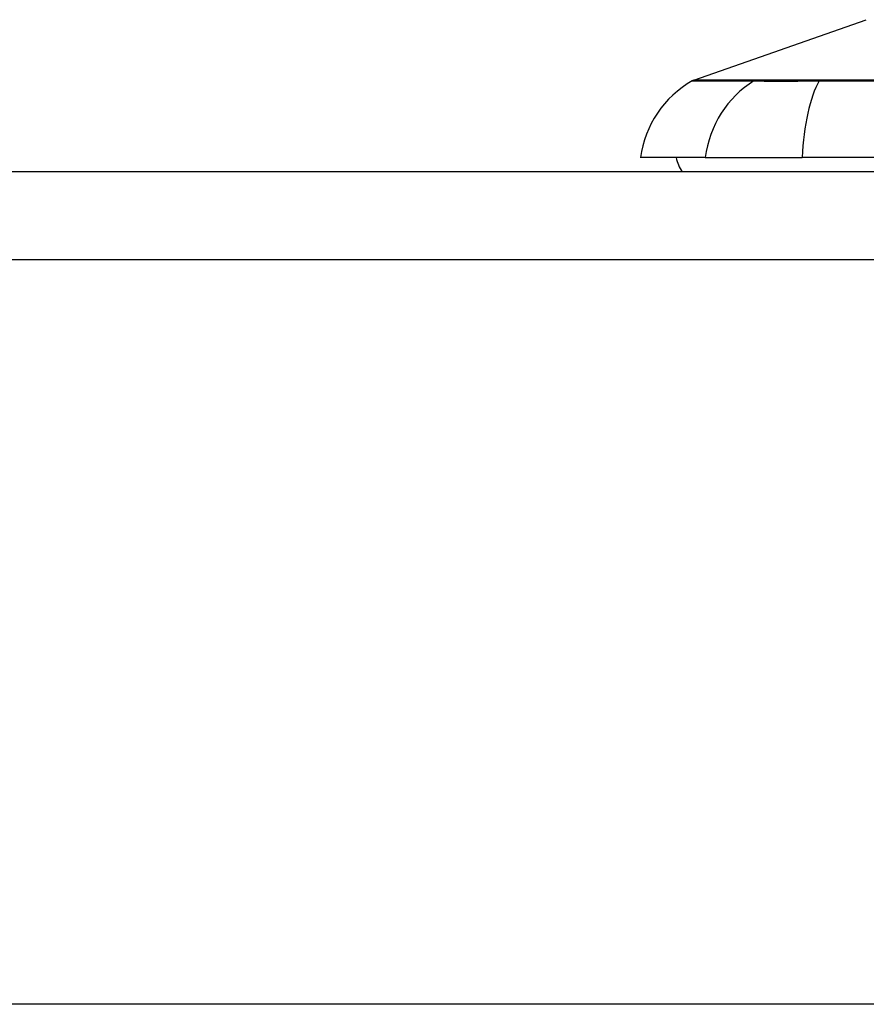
# Model space of a CAD drawing. Header units: inches. Extents: x 12 to 399, y 35 to 188.
# Tile 185 of 256: x 51.231 to 52.181, y 187.045 to 188.149. Entities that reach past the tile are written whole.
import ezdxf

# ---------------------------------------------------------------- set-up
doc = ezdxf.new("R2010")
doc.units = ezdxf.units.IN
doc.header["$MEASUREMENT"] = 0
doc.layers.add('Visible Edges(ANSI)', color=7, linetype='Continuous', lineweight=25)
doc.layers.add('Visible Tangent Edges(ANSI)', color=7, linetype='Continuous', lineweight=25)

msp = doc.modelspace()

# ---------------------------------------------------------------- linework, layer by layer
at = {"layer": 'Visible Edges(ANSI)'}
for p, q in [((51.987, 188.0813), (52.1805, 188.1491)), ((51.9998, 187.9944), (51.9271, 187.9944)), ((51.9998, 187.9944), (52.1086, 187.9944)), ((52.966, 187.9944), (52.1086, 187.9944)), ((12.2573, 187.9787), (53.8623, 187.9787)), ((53.8623, 187.0447), (12.2573, 187.0447))]:
    msp.add_line(p, q, dxfattribs=at)
for centre, radius, start, end in [((52.0441, 187.9781), 0.1181, 119.8169, 172.0587), ((51.9902, 188.0721), 0.00984, 109.29, 119.8169), ((52.0058, 188.0023), 0.0394, 191.537, 216.8699)]:
    msp.add_arc(centre, radius, start, end, dxfattribs=at)
at = {"layer": 'Visible Tangent Edges(ANSI)'}
for p, q in [((52.0568, 188.0814), (52.0566, 188.0814)), ((52.129, 188.0814), (52.1285, 188.0814)), ((53.8623, 187.8797), (12.2573, 187.8797))]:
    msp.add_line(p, q, dxfattribs=at)
at = {"layer": 'Visible Tangent Edges(ANSI)', "flags": 128}
for points in [[(51.9853, 188.0806), (51.9855, 188.0806), (51.9858, 188.0806), (51.9864, 188.0806), (51.9873, 188.0806), (51.9884, 188.0806), (51.9897, 188.0806), (51.9913, 188.0806), (51.9931, 188.0806), (51.9951, 188.0806), (51.9974, 188.0806), (52, 188.0805), (52.0027, 188.0805), (52.0058, 188.0805), (52.009, 188.0805), (52.0125, 188.0805), (52.0162, 188.0805), (52.0202, 188.0805), (52.0244, 188.0805), (52.0288, 188.0805), (52.0335, 188.0804), (52.0384, 188.0804), (52.0435, 188.0804), (52.0489, 188.0804), (52.0545, 188.0804)], [(52.0566, 188.0814), (52.051, 188.0814), (52.0456, 188.0814), (52.0404, 188.0814), (52.0355, 188.0814), (52.0308, 188.0814), (52.0263, 188.0814), (52.0221, 188.0814), (52.0181, 188.0814), (52.0144, 188.0814), (52.0109, 188.0814), (52.0076, 188.0814), (52.0045, 188.0814), (52.0017, 188.0814), (51.9992, 188.0814), (51.9969, 188.0814), (51.9948, 188.0814), (51.993, 188.0814), (51.9914, 188.0814), (51.99, 188.0814), (51.9889, 188.0813), (51.9881, 188.0813), (51.9875, 188.0813), (51.9871, 188.0813), (51.987, 188.0813)], [(52.0545, 188.0804), (52.056, 188.0804), (52.0577, 188.0804), (52.0596, 188.0804), (52.0616, 188.0804), (52.0637, 188.0804), (52.066, 188.0803), (52.0685, 188.0803), (52.071, 188.0803), (52.0738, 188.0803), (52.0766, 188.0803), (52.0796, 188.0803), (52.0827, 188.0803), (52.0859, 188.0803), (52.0892, 188.0803), (52.0927, 188.0803), (52.0962, 188.0803), (52.0999, 188.0803), (52.1036, 188.0803), (52.1074, 188.0804), (52.1113, 188.0804), (52.1153, 188.0804), (52.1194, 188.0804), (52.1235, 188.0804), (52.1277, 188.0804)], [(52.1285, 188.0814), (52.1244, 188.0814), (52.1204, 188.0814), (52.1164, 188.0814), (52.1125, 188.0814), (52.1087, 188.0814), (52.105, 188.0814), (52.1013, 188.0814), (52.0978, 188.0814), (52.0943, 188.0814), (52.0909, 188.0814), (52.0877, 188.0814), (52.0845, 188.0814), (52.0815, 188.0814), (52.0786, 188.0814), (52.0758, 188.0814), (52.0731, 188.0814), (52.0706, 188.0814), (52.0682, 188.0814), (52.0659, 188.0814), (52.0638, 188.0814), (52.0618, 188.0814), (52.06, 188.0814), (52.0583, 188.0814), (52.0568, 188.0814)], [(52.1277, 188.0804), (52.1607, 188.0804), (52.194, 188.0804)], [(52.195, 188.0814), (52.1618, 188.0814), (52.129, 188.0814)]]:
    msp.add_lwpolyline(points, dxfattribs=at)
at = {"layer": 'Visible Tangent Edges(ANSI)'}
for centre, major_axis, ratio, start_param, end_param in [((52.1103, 187.9781), (0, 0.1181), 0.943995, 0.523835, 1.432195), ((52.0591, 188.0719), (0.00008, 0.00984), 0.945463, 0.267645, 0.531352), ((52.1472, 187.9781), (0, 0.1181), 0.32996, 0.523835, 1.432195), ((52.1294, 188.0719), (-0.00003, 0.00984), 0.32572, 0.259229, 0.522936)]:
    msp.add_ellipse(centre, major_axis=major_axis, ratio=ratio, start_param=start_param, end_param=end_param, dxfattribs=at)

doc.saveas('drawing.dxf')
